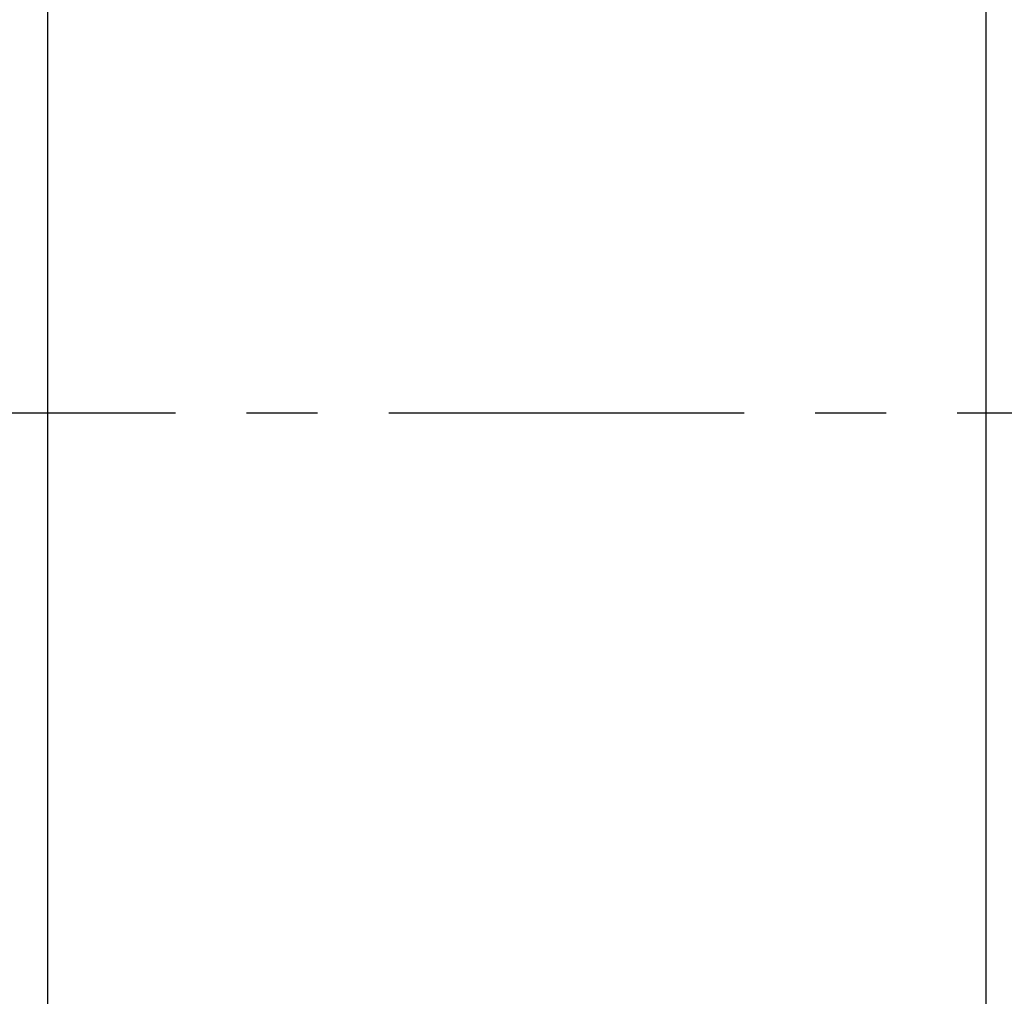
# Model space of a CAD drawing. Header units: millimetres. Extents: x -69 to 243, y -95 to 112.
# Tile 5 of 50: x 116 to 133, y -10 to 7. Entities that reach past the tile are written whole.
import ezdxf

# ---------------------------------------------------------------- set-up
doc = ezdxf.new("R2010")
doc.units = ezdxf.units.MM
doc.linetypes.add('CENTER', pattern=[2, 1.25, -0.25, 0.25, -0.25])
for name, color, linetype in [('CL', 1, 'CENTER'), ('DIM', 4, 'Continuous'), ('OUT', 3, 'Continuous')]:
    doc.layers.add(name, color=color, linetype=linetype)
doc.styles.add('DIM-7', font='SIMPLEX.shx', dxfattribs={"width": 0.7, "bigfont": 'chineset.shx'})
doc.dimstyles.new('CNS', dxfattribs={"dimtxt": 3.5, "dimasz": 2.5, "dimexe": 1, "dimexo": 1.5, "dimgap": 0.09, "dimtad": 0, "dimdsep": 46, "dimtxsty": 'DIM-7', "dimcen": 0.09, "dimclrd": 1, "dimclre": 1, "dimclrt": 4, "dimadec": 0, "dimazin": 0, "dimtfac": 1, "dimtix": 1, "dimtmove": 2, "dimatfit": 3, "dimfxl": 1, "dimtvp": 0.971429, "dimtolj": 1, "dimarcsym": 0})

# ---------------------------------------------------------------- blocks, each defined once
blk = doc.blocks.new('*D3')
at = {"layer": 'DEFPOINTS', "color": 0, "transparency": 16777216}
for p in [(102.11, 39.75), (116.096, 39.75), (116.096, -39.75)]:
    blk.add_point(p, dxfattribs=at)
at = {"layer": 'DIM', "color": 0, "lineweight": -2, "transparency": 16777216}
for p, q in [((114.296, 39.75), (100.91, 39.75)), ((102.11, -36.75), (102.11, 36.75)), ((114.296, -39.75), (100.91, -39.75))]:
    blk.add_line(p, q, dxfattribs=at)
at = {"layer": 'DIM', "color": 0, "transparency": 16777216}
for points in [[(101.61, 36.75), (102.61, 36.75), (102.11, 39.75)], [(101.61, -36.75), (102.61, -36.75), (102.11, -39.75)]]:
    blk.add_solid(points, dxfattribs=at)
at = {"layer": 'DIM', "color": 0, "transparency": 16777216, "insert": (96.398, 0), "char_height": 4.2, "attachment_point": 5, "rotation": 90, "style": 'DIM-7'}
blk.add_mtext('\\A1;%%C79.5{\\H2.520000;\\S 0^ -0.035;}', dxfattribs=at)
blk = doc.blocks.new('*D5')
at = {"layer": 'DEFPOINTS', "color": 0, "transparency": 16777216}
for p in [(88.864, 65), (132.596, 65), (132.596, -65)]:
    blk.add_point(p, dxfattribs=at)
at = {"layer": 'DIM', "color": 0, "lineweight": -2, "transparency": 16777216}
for p, q in [((130.796, 65), (87.664, 65)), ((88.864, -62), (88.864, 62)), ((130.796, -65), (87.664, -65))]:
    blk.add_line(p, q, dxfattribs=at)
at = {"layer": 'DIM', "color": 0, "transparency": 16777216}
for points in [[(88.364, 62), (89.364, 62), (88.864, 65)], [(88.364, -62), (89.364, -62), (88.864, -65)]]:
    blk.add_solid(points, dxfattribs=at)
at = {"layer": 'DIM', "color": 0, "transparency": 16777216, "insert": (84.784, 0), "char_height": 4.2, "attachment_point": 5, "rotation": 90, "style": 'DIM-7'}
blk.add_mtext('\\A1;%%C130', dxfattribs=at)

msp = doc.modelspace()

# ---------------------------------------------------------------- linework, layer by layer
at = {"layer": 'CL', "color": 0, "ltscale": 5}
msp.add_line((112.096, 0), (219.096, 0), dxfattribs=at)
at = {"layer": 'OUT', "color": 0, "linetype": 'Continuous'}
for p, q in [((132.596, 65), (132.596, 0)), ((116.096, 39.75), (116.096, -36.785)), ((132.596, 0), (132.596, -65))]:
    msp.add_line(p, q, dxfattribs=at)

# ---------------------------------------------------------------- dimensions: what is measured, and where the dimension line sits
at = {"layer": 'DIM', "color": 0}
for base, p1, p2, override, picture, middle in [((88.864, 65), (132.596, -65), (132.596, 65), {"dimscale": 1.2, "dimclrd": 0, "dimclre": 0, "dimclrt": 0}, '*D5', (84.784, 0)), ((102.11, 39.75), (116.096, -39.75), (116.096, 39.75), {"dimscale": 1.2, "dimclrd": 0, "dimclre": 0, "dimclrt": 0, "dimtol": 1, "dimtm": 0.035, "dimtfac": 0.6, "dimtdec": 3, "dimtmove": 0}, '*D3', (96.398, 0))]:
    dim = msp.add_linear_dim(base=base, p1=p1, p2=p2, angle=90, text='%%C<>', dimstyle='CNS', override=override, dxfattribs=at)
    dim.commit()
    dim.dimension.update_dxf_attribs({"geometry": picture, "text_midpoint": middle})

doc.saveas('drawing.dxf')
